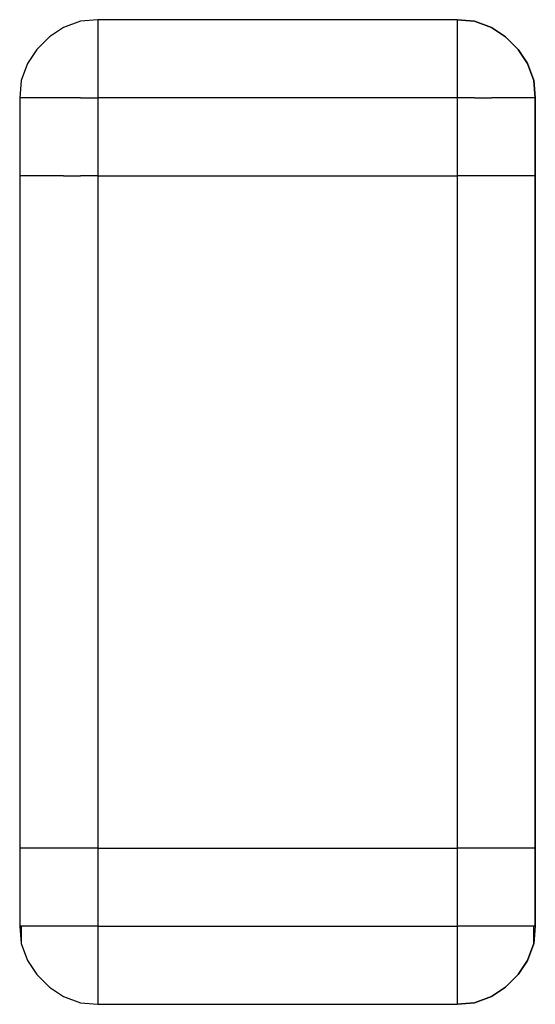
# Model space of a CAD drawing. Header units: inches. Extents: x 0 to 474, y -297 to 0.
# Tile 160 of 256: x 198.585 to 198.915, y -157.135 to -156.505. Entities that reach past the tile are written whole.
import ezdxf

# ---------------------------------------------------------------- set-up
doc = ezdxf.new("R2010")
doc.units = ezdxf.units.IN
doc.header["$MEASUREMENT"] = 0

msp = doc.modelspace()

# ---------------------------------------------------------------- linework, layer by layer
at = {"color": 7, "true_color": 0xffffff}
for p, q in [((198.63496, -156.50458), (198.62396, -156.50558)), ((198.63496, -156.50458), (198.62396, -156.50558)), ((198.86496, -156.50458), (198.63496, -156.50458)), ((198.86496, -156.50458), (198.63496, -156.50458)), ((198.63496, -156.50458), (198.63496, -156.50558)), ((198.87596, -156.50558), (198.86496, -156.50458)), ((198.86496, -156.50458), (198.87596, -156.50558)), ((198.86496, -156.50458), (198.86496, -156.50558)), ((198.61296, -156.50958), (198.60396, -156.51558)), ((198.61296, -156.50958), (198.60396, -156.51558)), ((198.62396, -156.50558), (198.61296, -156.50958)), ((198.62396, -156.50558), (198.61296, -156.50958)), ((198.63496, -156.50558), (198.63496, -156.50958)), ((198.63496, -156.50958), (198.63496, -156.51558)), ((198.86496, -156.50558), (198.86496, -156.50958)), ((198.86496, -156.50958), (198.86496, -156.51558)), ((198.88696, -156.50958), (198.87596, -156.50558)), ((198.87596, -156.50558), (198.88696, -156.50958)), ((198.89596, -156.51558), (198.88696, -156.50958)), ((198.88696, -156.50958), (198.89596, -156.51558)), ((198.60396, -156.51558), (198.59596, -156.52358)), ((198.60396, -156.51558), (198.59596, -156.52358)), ((198.63496, -156.51558), (198.63496, -156.52358)), ((198.86496, -156.51558), (198.86496, -156.52358)), ((198.90396, -156.52358), (198.89596, -156.51558)), ((198.89596, -156.51558), (198.90396, -156.52358)), ((198.59596, -156.52358), (198.58996, -156.53258)), ((198.59596, -156.52358), (198.58996, -156.53258)), ((198.63496, -156.52358), (198.63496, -156.53258)), ((198.86496, -156.52358), (198.86496, -156.53258)), ((198.90996, -156.53258), (198.90396, -156.52358)), ((198.90396, -156.52358), (198.90996, -156.53258)), ((198.58996, -156.53258), (198.58596, -156.54358)), ((198.58996, -156.53258), (198.58596, -156.54358)), ((198.63496, -156.53258), (198.63496, -156.54358)), ((198.86496, -156.53258), (198.86496, -156.54358)), ((198.91396, -156.54358), (198.90996, -156.53258)), ((198.90996, -156.53258), (198.91396, -156.54358)), ((198.58596, -156.54358), (198.58496, -156.55458)), ((198.58596, -156.54358), (198.58496, -156.55458)), ((198.63496, -156.54358), (198.63496, -156.55458)), ((198.86496, -156.54358), (198.86496, -156.55458)), ((198.91496, -156.55458), (198.91396, -156.54358)), ((198.91396, -156.54358), (198.91496, -156.55458)), ((198.58496, -156.55458), (198.58496, -156.60458)), ((198.58496, -156.55458), (198.58496, -156.60458)), ((198.58596, -156.55458), (198.58496, -156.55458)), ((198.58996, -156.55458), (198.58596, -156.55458)), ((198.59596, -156.55458), (198.58996, -156.55458)), ((198.60396, -156.55458), (198.59596, -156.55458)), ((198.61296, -156.55458), (198.60396, -156.55458)), ((198.62396, -156.55458), (198.61296, -156.55458)), ((198.62396, -156.55458), (198.63496, -156.55458)), ((198.63496, -156.55458), (198.63496, -156.60458)), ((198.86496, -156.55458), (198.63496, -156.55458)), ((198.87596, -156.55458), (198.86496, -156.55458)), ((198.86496, -156.55458), (198.86496, -156.60458)), ((198.87596, -156.55458), (198.88696, -156.55458)), ((198.89596, -156.55458), (198.88696, -156.55458)), ((198.90396, -156.55458), (198.89596, -156.55458)), ((198.90996, -156.55458), (198.90396, -156.55458)), ((198.91396, -156.55458), (198.90996, -156.55458)), ((198.91496, -156.55458), (198.91396, -156.55458)), ((198.91496, -156.60458), (198.91496, -156.55458)), ((198.91496, -156.55458), (198.91496, -156.60458)), ((198.58496, -156.60458), (198.58496, -157.03458)), ((198.58596, -156.60458), (198.58496, -156.60458)), ((198.58596, -156.60458), (198.58496, -156.60458)), ((198.58496, -156.60458), (198.58496, -157.03458)), ((198.58996, -156.60458), (198.58596, -156.60458)), ((198.58996, -156.60458), (198.58596, -156.60458)), ((198.59596, -156.60458), (198.58996, -156.60458)), ((198.59596, -156.60458), (198.58996, -156.60458)), ((198.60396, -156.60458), (198.59596, -156.60458)), ((198.60396, -156.60458), (198.59596, -156.60458)), ((198.61296, -156.60458), (198.60396, -156.60458)), ((198.61296, -156.60458), (198.60396, -156.60458)), ((198.61296, -156.60458), (198.62396, -156.60458)), ((198.61296, -156.60458), (198.62396, -156.60458)), ((198.63496, -156.60458), (198.62396, -156.60458)), ((198.63496, -156.60458), (198.62396, -156.60458)), ((198.63496, -156.60458), (198.86496, -156.60458)), ((198.63496, -156.60458), (198.86496, -156.60458)), ((198.63496, -156.60458), (198.63496, -157.03458)), ((198.87596, -156.60458), (198.86496, -156.60458)), ((198.87596, -156.60458), (198.86496, -156.60458)), ((198.86496, -156.60458), (198.86496, -157.03458)), ((198.88696, -156.60458), (198.87596, -156.60458)), ((198.88696, -156.60458), (198.87596, -156.60458)), ((198.89596, -156.60458), (198.88696, -156.60458)), ((198.89596, -156.60458), (198.88696, -156.60458)), ((198.90396, -156.60458), (198.89596, -156.60458)), ((198.90396, -156.60458), (198.89596, -156.60458)), ((198.90996, -156.60458), (198.90396, -156.60458)), ((198.90996, -156.60458), (198.90396, -156.60458)), ((198.91396, -156.60458), (198.90996, -156.60458)), ((198.91396, -156.60458), (198.90996, -156.60458)), ((198.91496, -156.60458), (198.91396, -156.60458)), ((198.91496, -156.60458), (198.91396, -156.60458)), ((198.91496, -157.03458), (198.91496, -156.60458)), ((198.91496, -156.60458), (198.91496, -157.03458)), ((198.58496, -157.03458), (198.58496, -157.08458)), ((198.58596, -157.03458), (198.58496, -157.03458)), ((198.58496, -157.03458), (198.58496, -157.08458)), ((198.58596, -157.03458), (198.58496, -157.03458)), ((198.58996, -157.03458), (198.58596, -157.03458)), ((198.58996, -157.03458), (198.58596, -157.03458)), ((198.59596, -157.03458), (198.58996, -157.03458)), ((198.59596, -157.03458), (198.58996, -157.03458)), ((198.60396, -157.03458), (198.59596, -157.03458)), ((198.60396, -157.03458), (198.59596, -157.03458)), ((198.61296, -157.03458), (198.60396, -157.03458)), ((198.61296, -157.03458), (198.60396, -157.03458)), ((198.62396, -157.03458), (198.61296, -157.03458)), ((198.62396, -157.03458), (198.61296, -157.03458)), ((198.63496, -157.03458), (198.62396, -157.03458)), ((198.63496, -157.03458), (198.62396, -157.03458)), ((198.63496, -157.03458), (198.86496, -157.03458)), ((198.63496, -157.03458), (198.86496, -157.03458)), ((198.63496, -157.03458), (198.63496, -157.08458)), ((198.87596, -157.03458), (198.86496, -157.03458)), ((198.87596, -157.03458), (198.86496, -157.03458)), ((198.86496, -157.03458), (198.86496, -157.08458)), ((198.88696, -157.03458), (198.87596, -157.03458)), ((198.88696, -157.03458), (198.87596, -157.03458)), ((198.89596, -157.03458), (198.88696, -157.03458)), ((198.89596, -157.03458), (198.88696, -157.03458)), ((198.90396, -157.03458), (198.89596, -157.03458)), ((198.90396, -157.03458), (198.89596, -157.03458)), ((198.90996, -157.03458), (198.90396, -157.03458)), ((198.90996, -157.03458), (198.90396, -157.03458)), ((198.91396, -157.03458), (198.90996, -157.03458)), ((198.91396, -157.03458), (198.90996, -157.03458)), ((198.91496, -157.03458), (198.91396, -157.03458)), ((198.91496, -157.03458), (198.91396, -157.03458)), ((198.91496, -157.08458), (198.91496, -157.03458)), ((198.91496, -157.03458), (198.91496, -157.08458)), ((198.58496, -157.08458), (198.58596, -157.08458)), ((198.58496, -157.08458), (198.58596, -157.09558)), ((198.58596, -157.08458), (198.58496, -157.08458)), ((198.58596, -157.08458), (198.58596, -157.09558)), ((198.58996, -157.08458), (198.58596, -157.08458)), ((198.59596, -157.08458), (198.58996, -157.08458)), ((198.60396, -157.08458), (198.59596, -157.08458)), ((198.61296, -157.08458), (198.60396, -157.08458)), ((198.62396, -157.08458), (198.61296, -157.08458)), ((198.63496, -157.08458), (198.62396, -157.08458)), ((198.63496, -157.08458), (198.86496, -157.08458)), ((198.63496, -157.08458), (198.63496, -157.09558)), ((198.86496, -157.08458), (198.86496, -157.09558)), ((198.87596, -157.08458), (198.86496, -157.08458)), ((198.88696, -157.08458), (198.87596, -157.08458)), ((198.89596, -157.08458), (198.88696, -157.08458)), ((198.90396, -157.08458), (198.89596, -157.08458)), ((198.90996, -157.08458), (198.90396, -157.08458)), ((198.91396, -157.08458), (198.90996, -157.08458)), ((198.91396, -157.09558), (198.91396, -157.08458)), ((198.91396, -157.08458), (198.91496, -157.08458)), ((198.91496, -157.08458), (198.91396, -157.09558)), ((198.91496, -157.08458), (198.91396, -157.08458)), ((198.58596, -157.09558), (198.58996, -157.10658)), ((198.58596, -157.09558), (198.58996, -157.10658)), ((198.63496, -157.09558), (198.63496, -157.10658)), ((198.86496, -157.09558), (198.86496, -157.10658)), ((198.90996, -157.10658), (198.91396, -157.09558)), ((198.91396, -157.09558), (198.90996, -157.10658)), ((198.58996, -157.10658), (198.59596, -157.11558)), ((198.58996, -157.10658), (198.59596, -157.11558)), ((198.63496, -157.10658), (198.63496, -157.11558)), ((198.86496, -157.10658), (198.86496, -157.11558)), ((198.90396, -157.11558), (198.90996, -157.10658)), ((198.90996, -157.10658), (198.90396, -157.11558)), ((198.59596, -157.11558), (198.60396, -157.12358)), ((198.59596, -157.11558), (198.60396, -157.12358)), ((198.63496, -157.11558), (198.63496, -157.12358)), ((198.86496, -157.11558), (198.86496, -157.12358)), ((198.89596, -157.12358), (198.90396, -157.11558)), ((198.90396, -157.11558), (198.89596, -157.12358)), ((198.60396, -157.12358), (198.61296, -157.12958)), ((198.60396, -157.12358), (198.61296, -157.12958)), ((198.63496, -157.12358), (198.63496, -157.12958)), ((198.86496, -157.12358), (198.86496, -157.12958)), ((198.88696, -157.12958), (198.89596, -157.12358)), ((198.89596, -157.12358), (198.88696, -157.12958)), ((198.61296, -157.12958), (198.62396, -157.13358)), ((198.61296, -157.12958), (198.62396, -157.13358)), ((198.62396, -157.13358), (198.63496, -157.13458)), ((198.62396, -157.13358), (198.63496, -157.13458)), ((198.63496, -157.12958), (198.63496, -157.13358)), ((198.63496, -157.13358), (198.63496, -157.13458)), ((198.63496, -157.13458), (198.86496, -157.13458)), ((198.63496, -157.13458), (198.86496, -157.13458)), ((198.86496, -157.12958), (198.86496, -157.13358)), ((198.86496, -157.13458), (198.87596, -157.13358)), ((198.87596, -157.13358), (198.86496, -157.13458)), ((198.86496, -157.13358), (198.86496, -157.13458)), ((198.87596, -157.13358), (198.88696, -157.12958)), ((198.88696, -157.12958), (198.87596, -157.13358))]:
    msp.add_line(p, q, dxfattribs=at)
at = {"color": 18, "true_color": 0x000000}
for p, q in [((198.63496, -156.50458), (198.62396, -156.50558)), ((198.63496, -156.50458), (198.62396, -156.50558)), ((198.86496, -156.50458), (198.63496, -156.50458)), ((198.86496, -156.50458), (198.63496, -156.50458)), ((198.63496, -156.50458), (198.63496, -156.50558)), ((198.87596, -156.50558), (198.86496, -156.50458)), ((198.86496, -156.50458), (198.87596, -156.50558)), ((198.86496, -156.50458), (198.86496, -156.50558)), ((198.61296, -156.50958), (198.60396, -156.51558)), ((198.61296, -156.50958), (198.60396, -156.51558)), ((198.62396, -156.50558), (198.61296, -156.50958)), ((198.62396, -156.50558), (198.61296, -156.50958)), ((198.63496, -156.50558), (198.63496, -156.50958)), ((198.63496, -156.50958), (198.63496, -156.51558)), ((198.86496, -156.50558), (198.86496, -156.50958)), ((198.86496, -156.50958), (198.86496, -156.51558)), ((198.88696, -156.50958), (198.87596, -156.50558)), ((198.87596, -156.50558), (198.88696, -156.50958)), ((198.89596, -156.51558), (198.88696, -156.50958)), ((198.88696, -156.50958), (198.89596, -156.51558)), ((198.60396, -156.51558), (198.59596, -156.52358)), ((198.60396, -156.51558), (198.59596, -156.52358)), ((198.63496, -156.51558), (198.63496, -156.52358)), ((198.86496, -156.51558), (198.86496, -156.52358)), ((198.90396, -156.52358), (198.89596, -156.51558)), ((198.89596, -156.51558), (198.90396, -156.52358)), ((198.59596, -156.52358), (198.58996, -156.53258)), ((198.59596, -156.52358), (198.58996, -156.53258)), ((198.63496, -156.52358), (198.63496, -156.53258)), ((198.86496, -156.52358), (198.86496, -156.53258)), ((198.90996, -156.53258), (198.90396, -156.52358)), ((198.90396, -156.52358), (198.90996, -156.53258)), ((198.58996, -156.53258), (198.58596, -156.54358)), ((198.58996, -156.53258), (198.58596, -156.54358)), ((198.63496, -156.53258), (198.63496, -156.54358)), ((198.86496, -156.53258), (198.86496, -156.54358)), ((198.91396, -156.54358), (198.90996, -156.53258)), ((198.90996, -156.53258), (198.91396, -156.54358)), ((198.58596, -156.54358), (198.58496, -156.55458)), ((198.58596, -156.54358), (198.58496, -156.55458)), ((198.63496, -156.54358), (198.63496, -156.55458)), ((198.86496, -156.54358), (198.86496, -156.55458)), ((198.91496, -156.55458), (198.91396, -156.54358)), ((198.91396, -156.54358), (198.91496, -156.55458)), ((198.58496, -156.55458), (198.58496, -156.60458)), ((198.58496, -156.55458), (198.58496, -156.60458)), ((198.58596, -156.55458), (198.58496, -156.55458)), ((198.58996, -156.55458), (198.58596, -156.55458)), ((198.59596, -156.55458), (198.58996, -156.55458)), ((198.60396, -156.55458), (198.59596, -156.55458)), ((198.61296, -156.55458), (198.60396, -156.55458)), ((198.62396, -156.55458), (198.61296, -156.55458)), ((198.62396, -156.55458), (198.63496, -156.55458)), ((198.63496, -156.55458), (198.63496, -156.60458)), ((198.86496, -156.55458), (198.63496, -156.55458)), ((198.87596, -156.55458), (198.86496, -156.55458)), ((198.86496, -156.55458), (198.86496, -156.60458)), ((198.87596, -156.55458), (198.88696, -156.55458)), ((198.89596, -156.55458), (198.88696, -156.55458)), ((198.90396, -156.55458), (198.89596, -156.55458)), ((198.90996, -156.55458), (198.90396, -156.55458)), ((198.91396, -156.55458), (198.90996, -156.55458)), ((198.91496, -156.55458), (198.91396, -156.55458)), ((198.91496, -156.60458), (198.91496, -156.55458)), ((198.91496, -156.55458), (198.91496, -156.60458)), ((198.58496, -156.60458), (198.58496, -157.03458)), ((198.58596, -156.60458), (198.58496, -156.60458)), ((198.58596, -156.60458), (198.58496, -156.60458)), ((198.58496, -156.60458), (198.58496, -157.03458)), ((198.58996, -156.60458), (198.58596, -156.60458)), ((198.58996, -156.60458), (198.58596, -156.60458)), ((198.59596, -156.60458), (198.58996, -156.60458)), ((198.59596, -156.60458), (198.58996, -156.60458)), ((198.60396, -156.60458), (198.59596, -156.60458)), ((198.60396, -156.60458), (198.59596, -156.60458)), ((198.61296, -156.60458), (198.60396, -156.60458)), ((198.61296, -156.60458), (198.60396, -156.60458)), ((198.61296, -156.60458), (198.62396, -156.60458)), ((198.61296, -156.60458), (198.62396, -156.60458)), ((198.63496, -156.60458), (198.62396, -156.60458)), ((198.63496, -156.60458), (198.62396, -156.60458)), ((198.63496, -156.60458), (198.86496, -156.60458)), ((198.63496, -156.60458), (198.86496, -156.60458)), ((198.63496, -156.60458), (198.63496, -157.03458)), ((198.87596, -156.60458), (198.86496, -156.60458)), ((198.87596, -156.60458), (198.86496, -156.60458)), ((198.86496, -156.60458), (198.86496, -157.03458)), ((198.88696, -156.60458), (198.87596, -156.60458)), ((198.88696, -156.60458), (198.87596, -156.60458)), ((198.89596, -156.60458), (198.88696, -156.60458)), ((198.89596, -156.60458), (198.88696, -156.60458)), ((198.90396, -156.60458), (198.89596, -156.60458)), ((198.90396, -156.60458), (198.89596, -156.60458)), ((198.90996, -156.60458), (198.90396, -156.60458)), ((198.90996, -156.60458), (198.90396, -156.60458)), ((198.91396, -156.60458), (198.90996, -156.60458)), ((198.91396, -156.60458), (198.90996, -156.60458)), ((198.91496, -156.60458), (198.91396, -156.60458)), ((198.91496, -156.60458), (198.91396, -156.60458)), ((198.91496, -157.03458), (198.91496, -156.60458)), ((198.91496, -156.60458), (198.91496, -157.03458)), ((198.58496, -157.03458), (198.58496, -157.08458)), ((198.58596, -157.03458), (198.58496, -157.03458)), ((198.58496, -157.03458), (198.58496, -157.08458)), ((198.58596, -157.03458), (198.58496, -157.03458)), ((198.58996, -157.03458), (198.58596, -157.03458)), ((198.58996, -157.03458), (198.58596, -157.03458)), ((198.59596, -157.03458), (198.58996, -157.03458)), ((198.59596, -157.03458), (198.58996, -157.03458)), ((198.60396, -157.03458), (198.59596, -157.03458)), ((198.60396, -157.03458), (198.59596, -157.03458)), ((198.61296, -157.03458), (198.60396, -157.03458)), ((198.61296, -157.03458), (198.60396, -157.03458)), ((198.62396, -157.03458), (198.61296, -157.03458)), ((198.62396, -157.03458), (198.61296, -157.03458)), ((198.63496, -157.03458), (198.62396, -157.03458)), ((198.63496, -157.03458), (198.62396, -157.03458)), ((198.63496, -157.03458), (198.86496, -157.03458)), ((198.63496, -157.03458), (198.86496, -157.03458)), ((198.63496, -157.03458), (198.63496, -157.08458)), ((198.87596, -157.03458), (198.86496, -157.03458)), ((198.87596, -157.03458), (198.86496, -157.03458)), ((198.86496, -157.03458), (198.86496, -157.08458)), ((198.88696, -157.03458), (198.87596, -157.03458)), ((198.88696, -157.03458), (198.87596, -157.03458)), ((198.89596, -157.03458), (198.88696, -157.03458)), ((198.89596, -157.03458), (198.88696, -157.03458)), ((198.90396, -157.03458), (198.89596, -157.03458)), ((198.90396, -157.03458), (198.89596, -157.03458)), ((198.90996, -157.03458), (198.90396, -157.03458)), ((198.90996, -157.03458), (198.90396, -157.03458)), ((198.91396, -157.03458), (198.90996, -157.03458)), ((198.91396, -157.03458), (198.90996, -157.03458)), ((198.91496, -157.03458), (198.91396, -157.03458)), ((198.91496, -157.03458), (198.91396, -157.03458)), ((198.91496, -157.08458), (198.91496, -157.03458)), ((198.91496, -157.03458), (198.91496, -157.08458)), ((198.58496, -157.08458), (198.58596, -157.08458)), ((198.58496, -157.08458), (198.58596, -157.09558)), ((198.58596, -157.08458), (198.58496, -157.08458)), ((198.58596, -157.08458), (198.58596, -157.09558)), ((198.58996, -157.08458), (198.58596, -157.08458)), ((198.59596, -157.08458), (198.58996, -157.08458)), ((198.60396, -157.08458), (198.59596, -157.08458)), ((198.61296, -157.08458), (198.60396, -157.08458)), ((198.62396, -157.08458), (198.61296, -157.08458)), ((198.63496, -157.08458), (198.62396, -157.08458)), ((198.63496, -157.08458), (198.86496, -157.08458)), ((198.63496, -157.08458), (198.63496, -157.09558)), ((198.86496, -157.08458), (198.86496, -157.09558)), ((198.87596, -157.08458), (198.86496, -157.08458)), ((198.88696, -157.08458), (198.87596, -157.08458)), ((198.89596, -157.08458), (198.88696, -157.08458)), ((198.90396, -157.08458), (198.89596, -157.08458)), ((198.90996, -157.08458), (198.90396, -157.08458)), ((198.91396, -157.08458), (198.90996, -157.08458)), ((198.91396, -157.09558), (198.91396, -157.08458)), ((198.91396, -157.08458), (198.91496, -157.08458)), ((198.91496, -157.08458), (198.91396, -157.09558)), ((198.91496, -157.08458), (198.91396, -157.08458)), ((198.58596, -157.09558), (198.58996, -157.10658)), ((198.58596, -157.09558), (198.58996, -157.10658)), ((198.63496, -157.09558), (198.63496, -157.10658)), ((198.86496, -157.09558), (198.86496, -157.10658)), ((198.90996, -157.10658), (198.91396, -157.09558)), ((198.91396, -157.09558), (198.90996, -157.10658)), ((198.58996, -157.10658), (198.59596, -157.11558)), ((198.58996, -157.10658), (198.59596, -157.11558)), ((198.63496, -157.10658), (198.63496, -157.11558)), ((198.86496, -157.10658), (198.86496, -157.11558)), ((198.90396, -157.11558), (198.90996, -157.10658)), ((198.90996, -157.10658), (198.90396, -157.11558)), ((198.59596, -157.11558), (198.60396, -157.12358)), ((198.59596, -157.11558), (198.60396, -157.12358)), ((198.63496, -157.11558), (198.63496, -157.12358)), ((198.86496, -157.11558), (198.86496, -157.12358)), ((198.89596, -157.12358), (198.90396, -157.11558)), ((198.90396, -157.11558), (198.89596, -157.12358)), ((198.60396, -157.12358), (198.61296, -157.12958)), ((198.60396, -157.12358), (198.61296, -157.12958)), ((198.63496, -157.12358), (198.63496, -157.12958)), ((198.86496, -157.12358), (198.86496, -157.12958)), ((198.88696, -157.12958), (198.89596, -157.12358)), ((198.89596, -157.12358), (198.88696, -157.12958)), ((198.61296, -157.12958), (198.62396, -157.13358)), ((198.61296, -157.12958), (198.62396, -157.13358)), ((198.62396, -157.13358), (198.63496, -157.13458)), ((198.62396, -157.13358), (198.63496, -157.13458)), ((198.63496, -157.12958), (198.63496, -157.13358)), ((198.63496, -157.13358), (198.63496, -157.13458)), ((198.63496, -157.13458), (198.86496, -157.13458)), ((198.63496, -157.13458), (198.86496, -157.13458)), ((198.86496, -157.12958), (198.86496, -157.13358)), ((198.86496, -157.13458), (198.87596, -157.13358)), ((198.87596, -157.13358), (198.86496, -157.13458)), ((198.86496, -157.13358), (198.86496, -157.13458)), ((198.87596, -157.13358), (198.88696, -157.12958)), ((198.88696, -157.12958), (198.87596, -157.13358))]:
    msp.add_line(p, q, dxfattribs=at)

doc.saveas('drawing.dxf')
